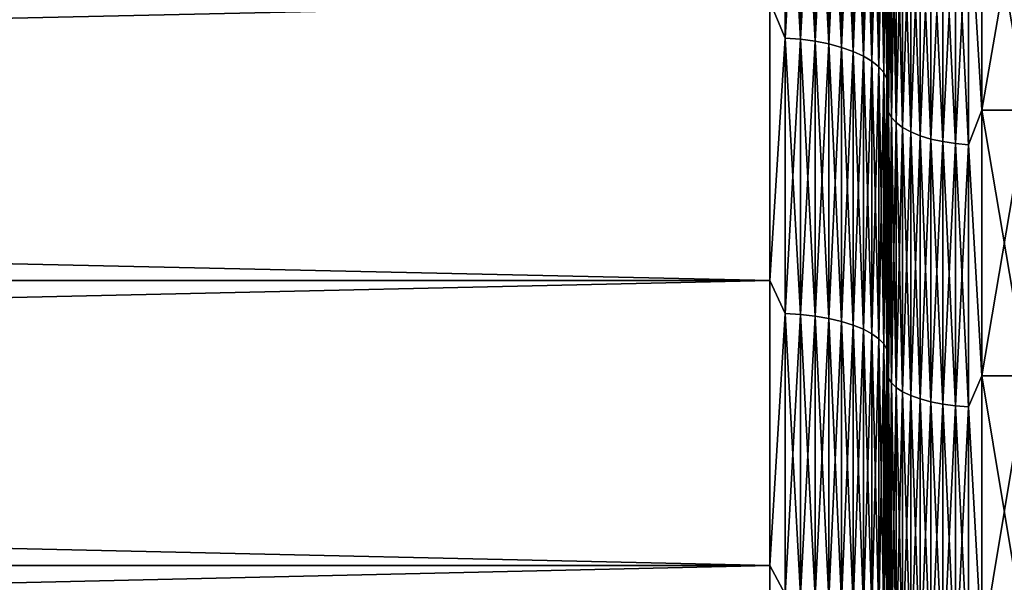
# Model space of a CAD drawing. Header units: metres. Extents: x -2 to 102, y -85 to 102.
# Tile 134 of 256: x 61.2 to 65.38, y 7.5 to 9.89. Entities that reach past the tile are written whole.
import ezdxf

# ---------------------------------------------------------------- set-up
doc = ezdxf.new("R2010")
doc.units = ezdxf.units.M
doc.layers.add('solid_21064300', color=7, linetype='CONTINUOUS')

msp = doc.modelspace()

# ---------------------------------------------------------------- linework, layer by layer
at = {"layer": 'solid_21064300'}
for points in [[(64.445267, 10.951885, -21.911108), (64.445267, 9.809408, -22.445845), (64.379997, 9.965048, -22.381865)], [(64.445267, 9.809408, 22.445845), (64.445267, 10.951885, 21.911108), (64.379997, 9.965048, 22.381865)], [(64.509476, 9.804292, -22.434137), (64.445267, 9.809408, -22.445845), (64.445267, 10.951885, -21.911108)], [(64.509476, 10.946173, -21.899679), (64.509476, 9.804292, -22.434137), (64.445267, 10.951885, -21.911108)], [(64.509476, 10.946173, 21.899679), (64.445267, 10.951885, 21.911108), (64.445267, 9.809408, 22.445845)], [(64.509476, 9.804292, 22.434137), (64.509476, 10.946173, 21.899679), (64.445267, 9.809408, 22.445845)], [(64.571465, 9.795859, -22.414843), (64.509476, 9.804292, -22.434137), (64.509476, 10.946173, -21.899679)], [(64.571465, 10.936759, -21.880844), (64.571465, 9.795859, -22.414843), (64.509476, 10.946173, -21.899679)], [(64.571465, 10.936759, 21.880844), (64.509476, 10.946173, 21.899679), (64.509476, 9.804292, 22.434137)], [(64.571465, 9.795859, 22.414843), (64.571465, 10.936759, 21.880844), (64.509476, 9.804292, 22.434137)], [(64.630173, 9.784256, -22.388292), (64.571465, 9.795859, -22.414843), (64.571465, 10.936759, -21.880844)], [(64.630173, 10.923804, -21.854927), (64.630173, 9.784256, -22.388292), (64.571465, 10.936759, -21.880844)], [(64.630173, 10.923804, 21.854927), (64.571465, 10.936759, 21.880844), (64.571465, 9.795859, 22.414843)], [(64.630173, 9.784256, 22.388292), (64.630173, 10.923804, 21.854927), (64.571465, 9.795859, 22.414843)], [(64.684586, 9.769681, -22.35494), (64.630173, 9.784256, -22.388292), (64.630173, 10.923804, -21.854927)], [(64.684586, 10.907532, -21.822369), (64.684586, 9.769681, -22.35494), (64.630173, 10.923804, -21.854927)], [(64.684586, 10.907532, 21.822369), (64.630173, 10.923804, 21.854927), (64.630173, 9.784256, 22.388292)], [(64.684586, 9.769681, 22.35494), (64.684586, 10.907532, 21.822369), (64.630173, 9.784256, 22.388292)], [(64.733788, 9.752383, -22.315361), (64.684586, 9.769681, -22.35494), (64.684586, 10.907532, -21.822369)], [(64.733788, 10.888219, -21.783731), (64.733788, 9.752383, -22.315361), (64.684586, 10.907532, -21.822369)], [(64.733788, 10.888219, 21.783731), (64.684586, 10.907532, 21.822369), (64.684586, 9.769681, 22.35494)], [(64.733788, 9.752383, 22.315361), (64.733788, 10.888219, 21.783731), (64.684586, 9.769681, 22.35494)], [(64.776917, 9.732659, -22.270229), (64.733788, 9.752383, -22.315361), (64.733788, 10.888219, -21.783731)], [(64.776917, 10.866199, -21.739676), (64.776917, 9.732659, -22.270229), (64.733788, 10.888219, -21.783731)], [(64.776917, 10.866199, 21.739676), (64.733788, 10.888219, 21.783731), (64.733788, 9.752383, 22.315361)], [(64.875809, 10.75914, -21.525486), (64.879997, 10.885941, -21.38909), (64.879997, 9.751362, -21.929682)], [(64.875809, 10.75914, 21.525486), (64.879997, 9.751361, 21.929682), (64.879997, 10.88594, 21.38909)], [(64.879997, 10.780247, -20.76881), (64.879997, 9.751362, -21.929682), (64.879997, 10.885941, -21.38909)], [(64.879997, 10.780246, 20.76881), (64.879997, 10.88594, 21.38909), (64.879997, 9.751361, 21.929682)], [(64.776917, 9.732659, 22.270229), (64.776917, 10.866199, 21.739676), (64.733788, 9.752383, 22.315361)], [(64.81324, 9.710848, -22.220322), (64.776917, 9.732659, -22.270229), (64.776917, 10.866199, -21.739676)], [(64.81324, 10.841847, -21.690956), (64.81324, 9.710848, -22.220322), (64.776917, 10.866199, -21.739676)], [(64.81324, 10.841847, 21.690956), (64.776917, 10.866199, 21.739676), (64.776917, 9.732659, 22.270229)], [(64.81324, 9.710848, 22.220322), (64.81324, 10.841847, 21.690956), (64.776917, 9.732659, 22.270229)], [(64.84214, 9.687324, -22.166492), (64.81324, 9.710848, -22.220322), (64.81324, 10.841847, -21.690956)], [(64.84214, 10.815582, -21.638411), (64.84214, 9.687324, -22.166492), (64.81324, 10.841847, -21.690956)], [(64.84214, 10.815582, 21.638411), (64.81324, 10.841847, 21.690956), (64.81324, 9.710848, 22.220322)], [(64.84214, 9.687324, 22.166492), (64.84214, 10.815582, 21.638411), (64.81324, 9.710848, 22.220322)], [(64.863113, 9.662488, -22.109665), (64.84214, 9.687324, -22.166492), (64.84214, 10.815582, -21.638411)], [(64.863113, 10.787855, -21.582935), (64.863113, 9.662488, -22.109665), (64.84214, 10.815582, -21.638411)], [(64.863113, 10.787855, 21.582935), (64.84214, 10.815582, 21.638411), (64.84214, 9.687324, 22.166492)], [(64.863113, 9.662488, 22.109665), (64.863113, 10.787855, 21.582935), (64.84214, 9.687324, 22.166492)], [(64.875809, 9.636768, -22.050814), (64.863113, 9.662488, -22.109665), (64.863113, 10.787855, -21.582935)], [(64.875809, 10.75914, -21.525486), (64.875809, 9.636768, -22.050814), (64.863113, 10.787855, -21.582935)], [(64.875809, 10.75914, 21.525486), (64.863113, 10.787855, 21.582935), (64.863113, 9.662488, 22.109665)], [(64.875809, 9.636768, 22.050814), (64.875809, 10.75914, 21.525486), (64.863113, 9.662488, 22.109665)], [(64.875809, 9.636768, 22.050814), (64.879997, 9.751361, 21.929682), (64.875809, 10.75914, 21.525486)], [(64.875809, 10.75914, -21.525486), (64.879997, 9.751362, -21.929682), (64.875809, 9.636768, -22.050814)], [(64.879997, 10.780247, -20.76881), (64.879997, 9.658973, -21.313469), (64.879997, 9.751362, -21.929682)], [(64.883995, 10.597765, -20.799284), (64.879997, 9.658973, -21.313469), (64.879997, 10.780247, -20.76881)], [(64.879997, 9.658973, 21.313469), (64.879997, 10.780246, 20.76881), (64.879997, 9.751361, 21.929682)], [(64.883995, 10.597765, 20.799284), (64.879997, 10.780246, 20.76881), (64.879997, 9.658973, 21.313469)], [(64.883995, 10.597765, -20.799284), (64.883995, 9.494691, -21.325424), (64.879997, 9.658973, -21.313469)], [(64.883995, 9.494691, 21.325424), (64.883995, 10.597765, 20.799284), (64.879997, 9.658973, 21.313469)], [(64.896072, 9.471979, -21.274414), (64.883995, 9.494691, -21.325424), (64.883995, 10.597765, -20.799284)], [(64.896072, 10.572415, -20.749533), (64.896072, 9.471979, -21.274414), (64.883995, 10.597765, -20.799284)], [(64.896072, 10.572415, 20.749533), (64.883995, 10.597765, 20.799284), (64.883995, 9.494691, 21.325424)], [(65.223076, 10.44363, 20.496778), (65.279999, 9.503881, 20.944599), (65.279999, 10.605127, 20.409098)], [(65.223076, 10.44363, -20.496778), (65.279999, 10.605127, -20.409098), (65.279999, 9.503881, -20.944599)], [(65.279999, 10.605127, -20.409098), (65.470001, 10.605205, -20.409058), (65.470001, 9.503716, -20.944658)], [(65.279999, 9.503881, 20.944599), (65.470001, 9.503716, 20.944658), (65.470001, 10.605205, 20.409058)], [(65.279999, 10.605127, 20.409098), (65.279999, 9.503881, 20.944599), (65.470001, 10.605205, 20.409058)], [(65.279999, 9.503881, -20.944599), (65.279999, 10.605127, -20.409098), (65.470001, 9.503716, -20.944658)], [(64.896072, 9.471979, 21.274414), (64.896072, 10.572415, 20.749533), (64.883995, 9.494691, 21.325424)], [(64.915977, 9.4502, -21.225496), (64.896072, 9.471979, -21.274414), (64.896072, 10.572415, -20.749533)], [(64.915977, 10.548105, -20.701822), (64.915977, 9.4502, -21.225496), (64.896072, 10.572415, -20.749533)], [(64.915977, 10.548105, 20.701822), (64.896072, 10.572415, 20.749533), (64.896072, 9.471979, 21.274414)], [(64.915977, 9.4502, 21.225496), (64.915977, 10.548105, 20.701822), (64.896072, 9.471979, 21.274414)], [(64.943314, 9.429795, -21.179667), (64.915977, 9.4502, -21.225496), (64.915977, 10.548105, -20.701822)], [(64.943314, 10.525331, -20.657124), (64.943314, 9.429795, -21.179667), (64.915977, 10.548105, -20.701822)], [(64.943314, 10.525331, 20.657124), (64.915977, 10.548105, 20.701822), (64.915977, 9.4502, 21.225496)], [(64.943314, 9.429795, 21.179667), (64.943314, 10.525331, 20.657124), (64.915977, 9.4502, 21.225496)], [(64.977516, 9.411183, -21.137863), (64.943314, 9.429795, -21.179667), (64.943314, 10.525331, -20.657124)], [(64.977516, 10.504556, -20.61635), (64.977516, 9.411183, -21.137863), (64.943314, 10.525331, -20.657124)], [(64.977516, 10.504556, 20.61635), (64.943314, 10.525331, 20.657124), (64.943314, 9.429795, 21.179667)], [(64.977516, 9.411183, 21.137863), (64.977516, 10.504556, 20.61635), (64.943314, 9.429795, 21.179667)], [(65.017883, 9.394742, -21.100935), (64.977516, 9.411183, -21.137863), (64.977516, 10.504556, -20.61635)], [(65.017883, 10.486204, -20.580336), (65.017883, 9.394742, -21.100935), (64.977516, 10.504556, -20.61635)], [(65.017883, 10.486204, 20.580336), (64.977516, 10.504556, 20.61635), (64.977516, 9.411183, 21.137863)], [(65.017883, 9.394742, 21.100935), (65.017883, 10.486204, 20.580336), (64.977516, 9.411183, 21.137863)], [(65.063599, 9.380808, -21.069639), (65.017883, 9.394742, -21.100935), (65.017883, 10.486204, -20.580336)], [(65.063599, 10.470652, -20.54981), (65.063599, 9.380808, -21.069639), (65.017883, 10.486204, -20.580336)], [(65.063599, 10.470652, 20.54981), (65.017883, 10.486204, 20.580336), (65.017883, 9.394742, 21.100935)], [(65.063599, 9.380808, 21.069639), (65.063599, 10.470652, 20.54981), (65.017883, 9.394742, 21.100935)], [(65.113731, 9.369664, -21.044611), (65.063599, 9.380808, -21.069639), (65.063599, 10.470652, -20.54981)], [(65.113731, 10.458214, -20.5254), (65.113731, 9.369664, -21.044611), (65.063599, 10.470652, -20.54981)], [(65.113731, 10.458214, 20.5254), (65.063599, 10.470652, 20.54981), (65.063599, 9.380808, 21.069639)], [(65.113731, 9.369664, 21.044611), (65.113731, 10.458214, 20.5254), (65.063599, 9.380808, 21.069639)], [(65.167252, 9.36154, -21.026361), (65.113731, 9.369664, -21.044611), (65.113731, 10.458214, -20.5254)], [(65.167252, 10.449144, -20.507601), (65.167252, 9.36154, -21.026361), (65.113731, 10.458214, -20.5254)], [(65.167252, 10.449144, 20.507601), (65.113731, 10.458214, 20.5254), (65.113731, 9.369664, 21.044611)], [(65.167252, 9.36154, 21.026361), (65.167252, 10.449144, 20.507601), (65.113731, 9.369664, 21.044611)], [(65.223076, 9.356599, -21.015265), (65.167252, 9.36154, -21.026361), (65.167252, 10.449144, -20.507601)], [(65.223076, 10.44363, -20.496778), (65.223076, 9.356599, -21.015265), (65.167252, 10.449144, -20.507601)], [(65.223076, 10.44363, 20.496778), (65.167252, 10.449144, 20.507601), (65.167252, 9.36154, 21.026361)], [(65.223076, 9.356599, 21.015265), (65.223076, 10.44363, 20.496778), (65.167252, 9.36154, 21.026361)], [(65.223076, 9.356599, 21.015265), (65.279999, 9.503881, 20.944599), (65.223076, 10.44363, 20.496778)], [(65.223076, 10.44363, -20.496778), (65.279999, 9.503881, -20.944599), (65.223076, 9.356599, -21.015265)], [(10.5, 9.964907, -22.381908), (64.379997, 9.965048, -22.381865), (64.379997, 8.780015, -22.872721)], [(10.5, 8.780146, 22.872652), (64.379997, 8.780015, 22.872721), (64.379997, 9.965048, 22.381865)], [(10.5, 9.964907, 22.381908), (10.5, 8.780146, 22.872652), (64.379997, 9.965048, 22.381865)], [(10.5, 8.780146, -22.872652), (10.5, 9.964907, -22.381908), (64.379997, 8.780015, -22.872721)], [(64.445267, 9.809408, -22.445845), (64.379997, 8.780015, -22.872721), (64.379997, 9.965048, -22.381865)], [(64.445267, 9.809408, 22.445845), (64.379997, 9.965048, 22.381865), (64.379997, 8.780015, 22.872721)], [(64.445267, 9.809408, -22.445845), (64.445267, 8.640917, -22.921059), (64.379997, 8.780015, -22.872721)], [(64.445267, 8.640917, 22.921059), (64.445267, 9.809408, 22.445845), (64.379997, 8.780015, 22.872721)], [(64.509476, 8.636411, -22.909103), (64.445267, 8.640917, -22.921059), (64.445267, 9.809408, -22.445845)], [(64.509476, 9.804292, -22.434137), (64.509476, 8.636411, -22.909103), (64.445267, 9.809408, -22.445845)], [(64.509476, 9.804292, 22.434137), (64.445267, 9.809408, 22.445845), (64.445267, 8.640917, 22.921059)], [(64.509476, 8.636411, 22.909103), (64.509476, 9.804292, 22.434137), (64.445267, 8.640917, 22.921059)], [(64.571465, 8.628983, -22.889402), (64.509476, 8.636411, -22.909103), (64.509476, 9.804292, -22.434137)], [(64.571465, 9.795859, -22.414843), (64.571465, 8.628983, -22.889402), (64.509476, 9.804292, -22.434137)], [(64.571465, 9.795859, 22.414843), (64.509476, 9.804292, 22.434137), (64.509476, 8.636411, 22.909103)], [(64.571465, 8.628983, 22.889402), (64.571465, 9.795859, 22.414843), (64.509476, 8.636411, 22.909103)], [(64.630173, 8.618762, -22.862289), (64.571465, 8.628983, -22.889402), (64.571465, 9.795859, -22.414843)], [(64.630173, 9.784256, -22.388292), (64.630173, 8.618762, -22.862289), (64.571465, 9.795859, -22.414843)], [(64.630173, 9.784256, 22.388292), (64.571465, 9.795859, 22.414843), (64.571465, 8.628983, 22.889402)], [(64.630173, 8.618762, 22.862289), (64.630173, 9.784256, 22.388292), (64.571465, 8.628983, 22.889402)], [(64.684586, 8.605923, -22.828232), (64.630173, 8.618762, -22.862289), (64.630173, 9.784256, -22.388292)], [(64.684586, 9.769681, -22.35494), (64.684586, 8.605923, -22.828232), (64.630173, 9.784256, -22.388292)], [(64.684586, 9.769681, 22.35494), (64.630173, 9.784256, 22.388292), (64.630173, 8.618762, 22.862289)], [(64.684586, 8.605923, 22.828232), (64.684586, 9.769681, 22.35494), (64.630173, 8.618762, 22.862289)], [(64.733788, 8.590685, -22.787813), (64.684586, 8.605923, -22.828232), (64.684586, 9.769681, -22.35494)], [(64.733788, 9.752383, -22.315361), (64.733788, 8.590685, -22.787813), (64.684586, 9.769681, -22.35494)], [(64.733788, 9.752383, 22.315361), (64.684586, 9.769681, 22.35494), (64.684586, 8.605923, 22.828232)], [(64.733788, 8.590685, 22.787813), (64.733788, 9.752383, 22.315361), (64.684586, 8.605923, 22.828232)], [(64.776917, 8.573311, -22.741726), (64.733788, 8.590685, -22.787813), (64.733788, 9.752383, -22.315361)], [(64.776917, 9.732659, -22.270229), (64.776917, 8.573311, -22.741726), (64.733788, 9.752383, -22.315361)], [(64.776917, 9.732659, 22.270229), (64.733788, 9.752383, 22.315361), (64.733788, 8.590685, 22.787813)], [(64.875809, 9.636768, -22.050814), (64.879997, 9.751362, -21.929682), (64.879997, 8.590259, -22.409941)], [(64.875809, 9.636768, 22.050814), (64.879997, 8.590258, 22.409943), (64.879997, 9.751361, 21.929682)], [(64.879997, 9.658973, -21.313469), (64.879997, 8.590259, -22.409941), (64.879997, 9.751362, -21.929682)], [(64.879997, 9.658973, 21.313469), (64.879997, 9.751361, 21.929682), (64.879997, 8.590258, 22.409943)], [(64.776917, 8.573311, 22.741726), (64.776917, 9.732659, 22.270229), (64.733788, 8.590685, 22.787813)], [(64.81324, 8.554098, -22.690762), (64.776917, 8.573311, -22.741726), (64.776917, 9.732659, -22.270229)], [(64.81324, 9.710848, -22.220322), (64.81324, 8.554098, -22.690762), (64.776917, 9.732659, -22.270229)], [(64.81324, 9.710848, 22.220322), (64.776917, 9.732659, 22.270229), (64.776917, 8.573311, 22.741726)], [(64.81324, 8.554098, 22.690762), (64.81324, 9.710848, 22.220322), (64.776917, 8.573311, 22.741726)], [(64.84214, 8.533376, -22.635792), (64.81324, 8.554098, -22.690762), (64.81324, 9.710848, -22.220322)], [(64.84214, 9.687324, -22.166492), (64.84214, 8.533376, -22.635792), (64.81324, 9.710848, -22.220322)], [(64.84214, 9.687324, 22.166492), (64.81324, 9.710848, 22.220322), (64.81324, 8.554098, 22.690762)], [(64.84214, 8.533376, 22.635792), (64.84214, 9.687324, 22.166492), (64.81324, 8.554098, 22.690762)], [(64.863113, 8.511498, -22.577763), (64.84214, 8.533376, -22.635792), (64.84214, 9.687324, -22.166492)], [(64.863113, 9.662488, -22.109665), (64.863113, 8.511498, -22.577763), (64.84214, 9.687324, -22.166492)], [(64.863113, 9.662488, 22.109665), (64.84214, 9.687324, 22.166492), (64.84214, 8.533376, 22.635792)], [(64.863113, 8.511498, 22.577763), (64.863113, 9.662488, 22.109665), (64.84214, 8.533376, 22.635792)], [(64.875809, 8.488843, -22.517664), (64.863113, 8.511498, -22.577763), (64.863113, 9.662488, -22.109665)], [(64.875809, 9.636768, -22.050814), (64.875809, 8.488843, -22.517664), (64.863113, 9.662488, -22.109665)], [(64.875809, 9.636768, 22.050814), (64.863113, 9.662488, 22.109665), (64.863113, 8.511498, 22.577763)], [(64.879997, 8.511223, 21.797184), (64.879997, 9.658973, 21.313469), (64.879997, 8.590258, 22.409943)], [(64.879997, 9.658973, -21.313469), (64.879997, 8.511224, -21.797182), (64.879997, 8.590259, -22.409941)], [(64.883995, 9.494691, -21.325424), (64.879997, 8.511224, -21.797182), (64.879997, 9.658973, -21.313469)], [(64.883995, 9.494691, 21.325424), (64.879997, 9.658973, 21.313469), (64.879997, 8.511223, 21.797184)], [(64.875809, 8.488843, 22.517664), (64.875809, 9.636768, 22.050814), (64.863113, 8.511498, 22.577763)], [(64.875809, 8.488843, 22.517664), (64.879997, 8.590258, 22.409943), (64.875809, 9.636768, 22.050814)], [(64.875809, 9.636768, -22.050814), (64.879997, 8.590259, -22.409941), (64.875809, 8.488843, -22.517664)], [(64.883995, 9.494691, -21.325424), (64.883995, 8.365592, -21.793112), (64.879997, 8.511224, -21.797182)], [(64.883995, 8.365592, 21.793112), (64.883995, 9.494691, 21.325424), (64.879997, 8.511223, 21.797184)], [(64.896072, 8.345582, -21.740984), (64.883995, 8.365592, -21.793112), (64.883995, 9.494691, -21.325424)], [(64.896072, 9.471979, -21.274414), (64.896072, 8.345582, -21.740984), (64.883995, 9.494691, -21.325424)], [(64.896072, 9.471979, 21.274414), (64.883995, 9.494691, 21.325424), (64.883995, 8.365592, 21.793112)], [(65.223076, 9.356599, 21.015265), (65.279999, 8.375693, 21.420732), (65.279999, 9.503881, 20.944599)], [(65.223076, 9.356599, -21.015265), (65.279999, 9.503881, -20.944599), (65.279999, 8.375693, -21.420732)], [(65.279999, 9.503881, -20.944599), (65.470001, 9.503716, -20.944658), (65.470001, 8.375797, -21.42067)], [(65.279999, 8.375693, -21.420732), (65.279999, 9.503881, -20.944599), (65.470001, 8.375797, -21.42067)], [(65.279999, 9.503881, 20.944599), (65.279999, 8.375693, 21.420732), (65.470001, 9.503716, 20.944658)], [(65.279999, 8.375693, 21.420732), (65.470001, 8.375797, 21.42067), (65.470001, 9.503716, 20.944658)], [(64.896072, 8.345582, 21.740984), (64.896072, 9.471979, 21.274414), (64.883995, 8.365592, 21.793112)], [(64.915977, 8.326392, -21.690992), (64.896072, 8.345582, -21.740984), (64.896072, 9.471979, -21.274414)], [(64.915977, 9.4502, -21.225496), (64.915977, 8.326392, -21.690992), (64.896072, 9.471979, -21.274414)], [(64.915977, 9.4502, 21.225496), (64.896072, 9.471979, 21.274414), (64.896072, 8.345582, 21.740984)], [(64.915977, 8.326392, 21.690992), (64.915977, 9.4502, 21.225496), (64.896072, 8.345582, 21.740984)], [(64.943314, 8.308414, -21.644159), (64.915977, 8.326392, -21.690992), (64.915977, 9.4502, -21.225496)], [(64.943314, 9.429795, -21.179667), (64.943314, 8.308414, -21.644159), (64.915977, 9.4502, -21.225496)], [(64.943314, 9.429795, 21.179667), (64.915977, 9.4502, 21.225496), (64.915977, 8.326392, 21.690992)], [(64.943314, 8.308414, 21.644159), (64.943314, 9.429795, 21.179667), (64.915977, 8.326392, 21.690992)], [(64.977516, 8.292015, -21.601437), (64.943314, 8.308414, -21.644159), (64.943314, 9.429795, -21.179667)], [(64.977516, 9.411183, -21.137863), (64.977516, 8.292015, -21.601437), (64.943314, 9.429795, -21.179667)], [(64.977516, 9.411183, 21.137863), (64.943314, 9.429795, 21.179667), (64.943314, 8.308414, 21.644159)], [(64.977516, 8.292015, 21.601437), (64.977516, 9.411183, 21.137863), (64.943314, 8.308414, 21.644159)], [(65.017883, 8.277529, -21.5637), (64.977516, 8.292015, -21.601437), (64.977516, 9.411183, -21.137863)], [(65.017883, 9.394742, -21.100935), (65.017883, 8.277529, -21.5637), (64.977516, 9.411183, -21.137863)], [(65.017883, 9.394742, 21.100935), (64.977516, 9.411183, 21.137863), (64.977516, 8.292015, 21.601437)], [(65.017883, 8.277529, 21.5637), (65.017883, 9.394742, 21.100935), (64.977516, 8.292015, 21.601437)], [(65.063599, 8.265252, -21.531717), (65.017883, 8.277529, -21.5637), (65.017883, 9.394742, -21.100935)], [(65.063599, 9.380808, -21.069639), (65.063599, 8.265252, -21.531717), (65.017883, 9.394742, -21.100935)], [(65.063599, 9.380808, 21.069639), (65.017883, 9.394742, 21.100935), (65.017883, 8.277529, 21.5637)], [(65.063599, 8.265252, 21.531717), (65.063599, 9.380808, 21.069639), (65.017883, 8.277529, 21.5637)], [(65.113731, 8.255434, -21.50614), (65.063599, 8.265252, -21.531717), (65.063599, 9.380808, -21.069639)], [(65.113731, 9.369664, -21.044611), (65.113731, 8.255434, -21.50614), (65.063599, 9.380808, -21.069639)], [(65.113731, 9.369664, 21.044611), (65.063599, 9.380808, 21.069639), (65.063599, 8.265252, 21.531717)], [(65.113731, 8.255434, 21.50614), (65.113731, 9.369664, 21.044611), (65.063599, 8.265252, 21.531717)], [(65.167252, 8.248275, -21.487492), (65.113731, 8.255434, -21.50614), (65.113731, 9.369664, -21.044611)], [(65.167252, 9.36154, -21.026361), (65.167252, 8.248275, -21.487492), (65.113731, 9.369664, -21.044611)], [(65.167252, 9.36154, 21.026361), (65.113731, 9.369664, 21.044611), (65.113731, 8.255434, 21.50614)], [(65.167252, 8.248275, 21.487492), (65.167252, 9.36154, 21.026361), (65.113731, 8.255434, 21.50614)], [(65.223076, 8.243922, -21.476151), (65.167252, 8.248275, -21.487492), (65.167252, 9.36154, -21.026361)], [(65.223076, 9.356599, -21.015265), (65.223076, 8.243922, -21.476151), (65.167252, 9.36154, -21.026361)], [(65.223076, 9.356599, 21.015265), (65.167252, 9.36154, 21.026361), (65.167252, 8.248275, 21.487492)], [(65.223076, 8.243922, 21.476151), (65.223076, 9.356599, 21.015265), (65.167252, 8.248275, 21.487492)], [(65.223076, 8.243922, 21.476151), (65.279999, 8.375693, 21.420732), (65.223076, 9.356599, 21.015265)], [(65.223076, 9.356599, -21.015265), (65.279999, 8.375693, -21.420732), (65.223076, 8.243922, -21.476151)], [(10.5, 8.780146, -22.872652), (64.379997, 8.780015, -22.872721), (64.379997, 7.570916, -23.300884)], [(10.5, 7.570916, -23.300884), (10.5, 8.780146, -22.872652), (64.379997, 7.570916, -23.300884)], [(10.5, 8.780146, 22.872652), (10.5, 7.570916, 23.300884), (64.379997, 8.780015, 22.872721)], [(10.5, 7.570916, 23.300884), (64.379997, 7.570916, 23.300884), (64.379997, 8.780015, 22.872721)], [(64.445267, 8.640917, -22.921059), (64.379997, 7.570916, -23.300884), (64.379997, 8.780015, -22.872721)], [(64.445267, 8.640917, 22.921059), (64.379997, 8.780015, 22.872721), (64.379997, 7.570916, 23.300884)], [(64.445267, 8.640917, -22.921059), (64.445267, 7.449512, -23.335491), (64.379997, 7.570916, -23.300884)], [(64.445267, 7.449512, 23.335491), (64.445267, 8.640917, 22.921059), (64.379997, 7.570916, 23.300884)], [(64.509476, 7.445627, -23.32332), (64.445267, 7.449512, -23.335491), (64.445267, 8.640917, -22.921059)], [(64.509476, 8.636411, -22.909103), (64.509476, 7.445627, -23.32332), (64.445267, 8.640917, -22.921059)], [(64.509476, 8.636411, 22.909103), (64.445267, 8.640917, 22.921059), (64.445267, 7.449512, 23.335491)], [(64.509476, 7.445627, 23.32332), (64.509476, 8.636411, 22.909103), (64.445267, 7.449512, 23.335491)], [(64.571465, 7.439223, -23.303261), (64.509476, 7.445627, -23.32332), (64.509476, 8.636411, -22.909103)], [(64.571465, 8.628983, -22.889402), (64.571465, 7.439223, -23.303261), (64.509476, 8.636411, -22.909103)], [(64.571465, 8.628983, 22.889402), (64.509476, 8.636411, 22.909103), (64.509476, 7.445627, 23.32332)], [(64.571465, 7.439223, 23.303261), (64.571465, 8.628983, 22.889402), (64.509476, 7.445627, 23.32332)], [(64.630173, 7.430412, -23.27566), (64.571465, 7.439223, -23.303261), (64.571465, 8.628983, -22.889402)], [(64.630173, 8.618762, -22.862289), (64.630173, 7.430412, -23.27566), (64.571465, 8.628983, -22.889402)], [(64.630173, 8.618762, 22.862289), (64.571465, 8.628983, 22.889402), (64.571465, 7.439223, 23.303261)], [(64.630173, 7.430412, 23.27566), (64.630173, 8.618762, 22.862289), (64.571465, 7.439223, 23.303261)], [(64.684586, 7.419343, -23.240986), (64.630173, 7.430412, -23.27566), (64.630173, 8.618762, -22.862289)], [(64.684586, 8.605923, -22.828232), (64.684586, 7.419343, -23.240986), (64.630173, 8.618762, -22.862289)], [(64.684586, 8.605923, 22.828232), (64.630173, 8.618762, 22.862289), (64.630173, 7.430412, 23.27566)], [(64.684586, 7.419343, 23.240986), (64.684586, 8.605923, 22.828232), (64.630173, 7.430412, 23.27566)], [(64.733788, 7.406207, -23.199837), (64.684586, 7.419343, -23.240986), (64.684586, 8.605923, -22.828232)], [(64.733788, 8.590685, -22.787813), (64.733788, 7.406207, -23.199837), (64.684586, 8.605923, -22.828232)], [(64.733788, 8.590685, 22.787813), (64.684586, 8.605923, 22.828232), (64.684586, 7.419343, 23.240986)], [(64.733788, 7.406207, 23.199837), (64.733788, 8.590685, 22.787813), (64.684586, 7.419343, 23.240986)], [(64.776917, 7.391228, -23.152916), (64.733788, 7.406207, -23.199837), (64.733788, 8.590685, -22.787813)], [(64.776917, 8.573311, -22.741726), (64.776917, 7.391228, -23.152916), (64.733788, 8.590685, -22.787813)], [(64.776917, 8.573311, 22.741726), (64.733788, 8.590685, 22.787813), (64.733788, 7.406207, 23.199837)], [(64.776917, 7.391228, 23.152916), (64.776917, 8.573311, 22.741726), (64.733788, 7.406207, 23.199837)], [(64.81324, 7.374664, -23.10103), (64.776917, 7.391228, -23.152916), (64.776917, 8.573311, -22.741726)], [(64.81324, 8.554098, -22.690762), (64.81324, 7.374664, -23.10103), (64.776917, 8.573311, -22.741726)], [(64.81324, 8.554098, 22.690762), (64.776917, 8.573311, 22.741726), (64.776917, 7.391228, 23.152916)], [(64.875809, 8.488843, -22.517664), (64.879997, 8.590259, -22.409941), (64.879997, 7.405441, -22.828917)], [(64.875809, 8.488843, 22.517664), (64.879997, 7.40544, 22.828917), (64.879997, 8.590258, 22.409943)], [(64.879997, 8.511224, -21.797182), (64.879997, 7.405441, -22.828917), (64.879997, 8.590259, -22.409941)], [(64.879997, 8.511223, 21.797184), (64.879997, 8.590258, 22.409943), (64.879997, 7.40544, 22.828917)], [(64.81324, 7.374664, 23.10103), (64.81324, 8.554098, 22.690762), (64.776917, 7.391228, 23.152916)], [(64.84214, 7.356799, -23.045067), (64.81324, 7.374664, -23.10103), (64.81324, 8.554098, -22.690762)], [(64.84214, 8.533376, -22.635792), (64.84214, 7.356799, -23.045067), (64.81324, 8.554098, -22.690762)], [(64.84214, 8.533376, 22.635792), (64.81324, 8.554098, 22.690762), (64.81324, 7.374664, 23.10103)], [(64.84214, 7.356799, 23.045067), (64.84214, 8.533376, 22.635792), (64.81324, 7.374664, 23.10103)], [(64.863113, 7.337938, -22.985987), (64.84214, 7.356799, -23.045067), (64.84214, 8.533376, -22.635792)], [(64.863113, 8.511498, -22.577763), (64.863113, 7.337938, -22.985987), (64.84214, 8.533376, -22.635792)], [(64.863113, 8.511498, 22.577763), (64.84214, 8.533376, 22.635792), (64.84214, 7.356799, 23.045067)], [(64.863113, 7.337938, 22.985987), (64.863113, 8.511498, 22.577763), (64.84214, 7.356799, 23.045067)], [(64.875809, 7.318406, -22.924803), (64.863113, 7.337938, -22.985987), (64.863113, 8.511498, -22.577763)], [(64.875809, 8.488843, -22.517664), (64.875809, 7.318406, -22.924803), (64.863113, 8.511498, -22.577763)], [(64.875809, 8.488843, 22.517664), (64.863113, 8.511498, 22.577763), (64.863113, 7.337938, 22.985987)], [(64.875809, 7.318406, 22.924803), (64.875809, 8.488843, 22.517664), (64.863113, 7.337938, 22.985987)], [(64.875809, 7.318406, 22.924803), (64.879997, 7.40544, 22.828917), (64.875809, 8.488843, 22.517664)], [(64.875809, 8.488843, -22.517664), (64.879997, 7.405441, -22.828917), (64.875809, 7.318406, -22.924803)], [(64.879997, 8.511224, -21.797182), (64.879997, 7.338632, -22.219465), (64.879997, 7.405441, -22.828917)], [(64.883995, 8.365592, -21.793112), (64.879997, 7.338632, -22.219465), (64.879997, 8.511224, -21.797182)], [(64.879997, 7.338631, 22.219465), (64.879997, 8.511223, 21.797184), (64.879997, 7.40544, 22.828917)], [(64.883995, 8.365592, 21.793112), (64.879997, 8.511223, 21.797184), (64.879997, 7.338631, 22.219465)], [(64.883995, 8.365592, -21.793112), (64.883995, 7.213564, -22.201067), (64.879997, 7.338632, -22.219465)], [(64.883995, 7.213564, 22.201067), (64.883995, 8.365592, 21.793112), (64.879997, 7.338631, 22.219465)], [(64.896072, 7.196309, -22.147963), (64.883995, 7.213564, -22.201067), (64.883995, 8.365592, -21.793112)], [(64.896072, 8.345582, -21.740984), (64.896072, 7.196309, -22.147963), (64.883995, 8.365592, -21.793112)], [(64.896072, 8.345582, 21.740984), (64.883995, 8.365592, 21.793112), (64.883995, 7.213564, 22.201067)], [(65.223076, 8.243922, 21.476151), (65.279999, 7.223764, 21.836145), (65.279999, 8.375693, 21.420732)], [(65.223076, 8.243922, -21.476151), (65.279999, 8.375693, -21.420732), (65.279999, 7.223764, -21.836145)], [(65.279999, 8.375693, -21.420732), (65.470001, 8.375797, -21.42067), (65.470001, 7.223822, -21.836126)], [(65.279999, 7.223764, 21.836145), (65.470001, 7.223822, 21.836126), (65.470001, 8.375797, 21.42067)], [(65.279999, 8.375693, 21.420732), (65.279999, 7.223764, 21.836145), (65.470001, 8.375797, 21.42067)], [(65.279999, 7.223764, -21.836145), (65.279999, 8.375693, -21.420732), (65.470001, 7.223822, -21.836126)], [(64.896072, 7.196309, 22.147963), (64.896072, 8.345582, 21.740984), (64.883995, 7.213564, 22.201067)], [(64.915977, 7.179762, -22.097034), (64.896072, 7.196309, -22.147963), (64.896072, 8.345582, -21.740984)], [(64.915977, 8.326392, -21.690992), (64.915977, 7.179762, -22.097034), (64.896072, 8.345582, -21.740984)], [(64.915977, 8.326392, 21.690992), (64.896072, 8.345582, 21.740984), (64.896072, 7.196309, 22.147963)], [(64.915977, 7.179762, 22.097034), (64.915977, 8.326392, 21.690992), (64.896072, 7.196309, 22.147963)], [(64.943314, 7.16426, -22.049324), (64.915977, 7.179762, -22.097034), (64.915977, 8.326392, -21.690992)], [(64.943314, 8.308414, -21.644159), (64.943314, 7.16426, -22.049324), (64.915977, 8.326392, -21.690992)], [(64.943314, 8.308414, 21.644159), (64.915977, 8.326392, 21.690992), (64.915977, 7.179762, 22.097034)], [(64.943314, 7.16426, 22.049324), (64.943314, 8.308414, 21.644159), (64.915977, 7.179762, 22.097034)], [(64.977516, 7.150119, -22.005804), (64.943314, 7.16426, -22.049324), (64.943314, 8.308414, -21.644159)], [(64.977516, 8.292015, -21.601437), (64.977516, 7.150119, -22.005804), (64.943314, 8.308414, -21.644159)], [(64.977516, 8.292015, 21.601437), (64.943314, 8.308414, 21.644159), (64.943314, 7.16426, 22.049324)], [(64.977516, 7.150119, 22.005804), (64.977516, 8.292015, 21.601437), (64.943314, 7.16426, 22.049324)], [(65.017883, 7.137628, -21.967361), (64.977516, 7.150119, -22.005804), (64.977516, 8.292015, -21.601437)], [(65.017883, 8.277529, -21.5637), (65.017883, 7.137628, -21.967361), (64.977516, 8.292015, -21.601437)], [(65.017883, 8.277529, 21.5637), (64.977516, 8.292015, 21.601437), (64.977516, 7.150119, 22.005804)], [(65.017883, 7.137628, 21.967361), (65.017883, 8.277529, 21.5637), (64.977516, 7.150119, 22.005804)], [(65.063599, 7.127042, -21.934778), (65.017883, 7.137628, -21.967361), (65.017883, 8.277529, -21.5637)], [(65.063599, 8.265252, -21.531717), (65.063599, 7.127042, -21.934778), (65.017883, 8.277529, -21.5637)], [(65.063599, 8.265252, 21.531717), (65.017883, 8.277529, 21.5637), (65.017883, 7.137628, 21.967361)], [(65.063599, 7.127042, 21.934778), (65.063599, 8.265252, 21.531717), (65.017883, 7.137628, 21.967361)], [(65.113731, 7.118576, -21.908724), (65.063599, 7.127042, -21.934778), (65.063599, 8.265252, -21.531717)], [(65.113731, 8.255434, -21.50614), (65.113731, 7.118576, -21.908724), (65.063599, 8.265252, -21.531717)], [(65.113731, 8.255434, 21.50614), (65.063599, 8.265252, 21.531717), (65.063599, 7.127042, 21.934778)], [(65.113731, 7.118576, 21.908724), (65.113731, 8.255434, 21.50614), (65.063599, 7.127042, 21.934778)], [(65.167252, 7.112403, -21.889725), (65.113731, 7.118576, -21.908724), (65.113731, 8.255434, -21.50614)], [(65.167252, 8.248275, -21.487492), (65.167252, 7.112403, -21.889725), (65.113731, 8.255434, -21.50614)], [(65.167252, 8.248275, 21.487492), (65.113731, 8.255434, 21.50614), (65.113731, 7.118576, 21.908724)], [(65.167252, 7.112403, 21.889725), (65.167252, 8.248275, 21.487492), (65.113731, 7.118576, 21.908724)], [(65.223076, 7.108649, -21.878172), (65.167252, 7.112403, -21.889725), (65.167252, 8.248275, -21.487492)], [(65.223076, 8.243922, -21.476151), (65.223076, 7.108649, -21.878172), (65.167252, 8.248275, -21.487492)], [(65.223076, 8.243922, 21.476151), (65.167252, 8.248275, 21.487492), (65.167252, 7.112403, 21.889725)], [(65.223076, 7.108649, 21.878172), (65.223076, 8.243922, 21.476151), (65.167252, 7.112403, 21.889725)], [(65.223076, 7.108649, 21.878172), (65.279999, 7.223764, 21.836145), (65.223076, 8.243922, 21.476151)], [(65.223076, 8.243922, -21.476151), (65.279999, 7.223764, -21.836145), (65.223076, 7.108649, -21.878172)], [(10.5, 7.570916, -23.300884), (64.379997, 7.570916, -23.300884), (64.379997, 6.341067, -23.665182)], [(10.5, 6.34092, -23.665203), (10.5, 7.570916, -23.300884), (64.379997, 6.341067, -23.665182)], [(10.5, 6.34092, 23.665203), (64.379997, 6.341067, 23.665182), (64.379997, 7.570916, 23.300884)], [(10.5, 7.570916, 23.300884), (10.5, 6.34092, 23.665203), (64.379997, 7.570916, 23.300884)], [(64.445267, 7.449512, -23.335491), (64.379997, 6.341067, -23.665182), (64.379997, 7.570916, -23.300884)], [(64.445267, 7.449512, 23.335491), (64.379997, 7.570916, 23.300884), (64.379997, 6.341067, 23.665182)]]:
    msp.add_3dface(points, dxfattribs=at)

doc.saveas('drawing.dxf')
